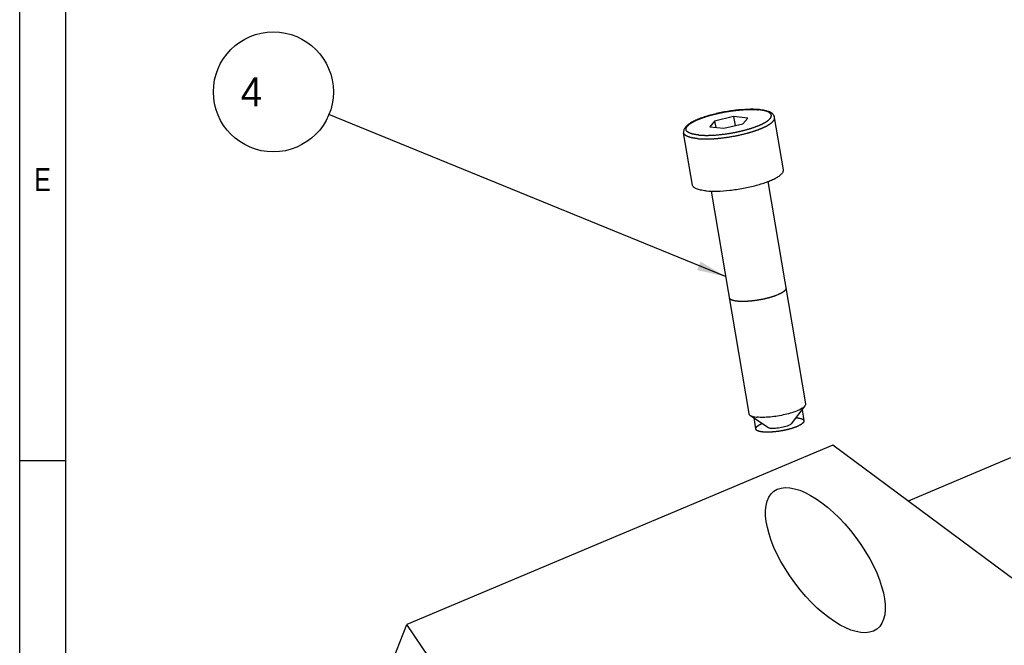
# Paper-space layout 'MG303647-00_KON_3PLEX_X1_2_2' of a CAD drawing. Header units: millimetres. Extents: x 1 to 840, y 1 to 593.
# Tile 3 of 14: x 1 to 86, y 184 to 238. Entities that reach past the tile are written whole.
import ezdxf

# ---------------------------------------------------------------- set-up
doc = ezdxf.new("R2010")
doc.units = ezdxf.units.MM
doc.header["$LTSCALE"] = 32.67
doc.linetypes.add('PHANTOM', pattern=[0.8, 0.45, -0.05, 0.1, -0.05, 0.1, -0.05])
doc.layers.get('0').update_dxf_attribs({"linetype": 'CONTINUOUS'})
doc.layers.add('DEFAULT_3', color=7, linetype='PHANTOM')
doc.styles.add('TEXTSTYLE_2', font='txt', dxfattribs={"width": 0.8})
doc.dimstyles.get("Standard").update_dxf_attribs({"dimtxt": 2.5, "dimasz": 2.5, "dimexe": 0.8, "dimexo": 0.8, "dimtad": 1, "dimdsep": 46, "dimtxsty": 'Standard', "dimblk": '_FILLED', "dimblk1": '_FILLED', "dimblk2": '_FILLED', "dimcen": 0.09, "dimclrt": 5, "dimazin": 2, "dimtol": 1, "dimtp": 0.01, "dimtm": 0.01, "dimtfac": 1, "dimtofl": 0, "dimtmove": 0, "dimatfit": 3, "dimldrblk": '_FILLED', "dimfxl": 1, "dimtolj": 1, "dimarcsym": 0})

# ---------------------------------------------------------------- blocks, each defined once
blk = doc.blocks.new('_FILLED')
at = {"color": 0, "linetype": 'ByBlock'}
blk.add_solid([(0, 0), (-1, 0.16), (-1, -0.16)], dxfattribs=at)
blk = doc.blocks.new('BALLOON_BL2', base_point=(22.998, 231.759))
at = {"color": 2, "linetype": 'Continuous'}
blk.add_circle((22.998, 231.759), 5.203, dxfattribs=at)
at = {"color": 5, "linetype": 'Continuous', "insert": (19.248, 233.009), "char_height": 2.5, "width": 7.5, "attachment_point": 1, "line_spacing_factor": 0.9}
blk.add_mtext(' 4 ', dxfattribs=at)

psp = doc.layouts.new('MG303647-00_KON_3PLEX_X1_2_2')

# ---------------------------------------------------------------- linework, layer by layer
at = {"color": 4, "linetype": 'Continuous'}
for p, q in [((1, 1), (1, 593)), ((1, 199.8), (5, 199.8))]:
    psp.add_line(p, q, dxfattribs=at)
at = {"color": 7, "linetype": 'Continuous'}
for p, q in [((5, 5), (5, 589)), ((61.2637, 229.2332), (60.8322, 228.736)), ((62.9118, 229.6112), (61.2637, 229.2332)), ((61.2637, 229.2332), (61.3564, 228.6846)), ((62.049, 228.6167), (63.6971, 228.9947)), ((62.9118, 229.6112), (63.0414, 228.8443)), ((64.1285, 229.4919), (62.9118, 229.6112)), ((63.6971, 228.9947), (64.1285, 229.4919)), ((67.2308, 225.0106), (66.4648, 229.5422)), ((59.3427, 223.6771), (58.5767, 228.2087)), ((60.8322, 228.736), (62.049, 228.6167)), ((65.8825, 223.9873), (69.1439, 204.6942)), ((60.9528, 223.152), (64.2138, 203.8608)), ((69.0858, 204.5171), (67.9104, 202.9775)), ((64.3268, 203.7126), (65.943, 202.6449)), ((71.5237, 201.1196), (34.5769, 185.5705)), ((101.5708, 178.779), (71.5237, 201.1196)), ((86.9188, 200.0114), (78.0399, 196.2747)), ((32.9978, 181.5942), (34.5769, 185.5705)), ((52.9503, 158.3169), (34.5769, 185.5705))]:
    psp.add_line(p, q, dxfattribs=at)
at = {"color": 2, "linetype": 'Continuous'}
for p, q in [((68.8465, 204.2036), (69.0106, 203.2326)), ((64.6559, 203.4952), (64.8201, 202.5242))]:
    psp.add_line(p, q, dxfattribs=at)
at = {"color": 7, "linetype": 'Continuous'}
psp.add_arc((64.598, 224.639), 5.606, 84.404907, 85.017605, dxfattribs=at)
psp.add_ellipse((70.8635, 191.1438), major_axis=(-4.4656, 5.9739), ratio=0.4430266, dxfattribs=at)
for points, knots in [([(65.0849, 230.2238), (64.775, 230.2508), (64.1033, 230.2586), (63.0565, 230.1759), (61.9614, 230.0049), (61.0641, 229.7963), (60.3943, 229.5933), (59.9483, 229.4335), (59.5545, 229.265), (59.2188, 229.0899), (58.9441, 228.9068), (58.7289, 228.7098), (58.6075, 228.5147), (58.5664, 228.3426), (58.5692, 228.2531), (58.5767, 228.2087)], [0, 0, 0, 0, 0.1298085, 0.2795291, 0.4377809, 0.5918612, 0.6635009, 0.7297251, 0.789474, 0.8420814, 0.8875125, 0.9268518, 0.9631826, 0.9812385, 1, 1, 1, 1]), ([(66.4648, 229.5422), (66.4552, 229.5988), (66.416, 229.7079), (66.3087, 229.8422), (66.1719, 229.9473), (65.9479, 230.0615), (65.6023, 230.1606), (65.3068, 230.2023), (65.1446, 230.2182)], [0, 0, 0, 0, 0.1091184, 0.214821, 0.3221733, 0.4343616, 0.6904152, 1, 1, 1, 1]), ([(60.514, 223.1769), (60.8296, 223.146), (61.5203, 223.1332), (62.6034, 223.2125), (63.7473, 223.385), (64.6894, 223.5982), (65.3949, 223.8066), (65.8649, 223.9707), (66.278, 224.1424), (66.6255, 224.3179), (66.9001, 224.4933), (67.0757, 224.6455), (67.1694, 224.7671), (67.2256, 224.8718), (67.2395, 224.959), (67.2308, 225.0106)], [0, 0, 0, 0, 0.1313366, 0.2852966, 0.4493971, 0.6100319, 0.6848787, 0.7540135, 0.8160963, 0.870023, 0.9150235, 0.9508495, 0.9655256, 0.9783235, 1, 1, 1, 1]), ([(60.514, 223.1769), (60.3547, 223.1925), (60.0712, 223.2323), (59.7452, 223.3225), (59.549, 223.4194), (59.4447, 223.4952), (59.3728, 223.5804), (59.3481, 223.6455), (59.3427, 223.6771)], [0, 0, 0, 0, 0.3588583, 0.6410039, 0.7532824, 0.8478995, 0.9281522, 1, 1, 1, 1]), ([(67.4451, 214.7434), (67.4441, 214.7323), (67.4425, 214.7157), (67.4403, 214.6936), (67.439, 214.6798), (67.438, 214.6688), (67.4372, 214.6619), (67.4369, 214.6571), (67.4364, 214.6543), (67.4344, 214.6513), (67.4324, 214.6476), (67.429, 214.6417), (67.4248, 214.6343), (67.418, 214.6225), (67.4096, 214.6077), (67.4012, 214.593), (67.3944, 214.5812), (67.3902, 214.5738), (67.3869, 214.5679), (67.3846, 214.5642), (67.3832, 214.5613), (67.3804, 214.5582), (67.3749, 214.5528), (67.3673, 214.5451), (67.3549, 214.5327), (67.3396, 214.5173), (67.3242, 214.5019), (67.3119, 214.4895), (67.3027, 214.4802), (67.2949, 214.4725), (67.2896, 214.4671), (67.2864, 214.464), (67.2845, 214.4617), (67.2808, 214.4593), (67.2765, 214.4562), (67.2687, 214.4506), (67.2578, 214.4427), (67.2445, 214.4332), (67.2269, 214.4206), (67.2049, 214.4048), (67.1828, 214.3889), (67.1652, 214.3763), (67.1541, 214.3683), (67.1465, 214.3628), (67.1419, 214.3596), (67.1358, 214.3564), (67.1286, 214.3523), (67.1169, 214.3457), (67.1024, 214.3376), (67.0791, 214.3245), (67.05, 214.3082), (67.0151, 214.2886), (66.9889, 214.2739), (66.9715, 214.2641), (66.9641, 214.26), (66.9585, 214.2567), (66.9518, 214.2535), (66.9396, 214.248), (66.9224, 214.2401), (66.8948, 214.2274), (66.8604, 214.2116), (66.8052, 214.1862), (66.7639, 214.1672), (66.7363, 214.1545)], [0, 0, 0, 0, 0.0625, 0.09375, 0.125, 0.140625, 0.15625, 0.1640625, 0.1679688, 0.171875, 0.1796875, 0.1875, 0.203125, 0.21875, 0.25, 0.28125, 0.296875, 0.3125, 0.3203125, 0.328125, 0.3320312, 0.3359375, 0.34375, 0.359375, 0.375, 0.40625, 0.4375, 0.453125, 0.46875, 0.484375, 0.4921875, 0.4960938, 0.5, 0.5039062, 0.5078125, 0.515625, 0.53125, 0.546875, 0.5625, 0.59375, 0.625, 0.640625, 0.65625, 0.6640625, 0.6679688, 0.671875, 0.6796875, 0.6875, 0.703125, 0.71875, 0.75, 0.78125, 0.8125, 0.8203125, 0.828125, 0.8320312, 0.8359375, 0.84375, 0.859375, 0.875, 0.90625, 0.9375, 1, 1, 1, 1]), ([(66.7363, 214.1545), (66.6906, 214.1376), (66.6221, 214.1122), (66.5307, 214.0783), (66.4736, 214.0571), (66.4279, 214.0401), (66.3937, 214.0274), (66.3679, 214.0179), (66.3509, 214.0115), (66.3436, 214.0089), (66.3382, 214.0067), (66.3314, 214.0049), (66.3201, 214.0015), (66.3036, 213.9967), (66.2774, 213.989), (66.2446, 213.9794), (66.2052, 213.9679), (66.1527, 213.9526), (66.0871, 213.9334), (66.0215, 213.9142), (65.9691, 213.8989), (65.9362, 213.8893), (65.9101, 213.8816), (65.8935, 213.8769), (65.8807, 213.8729), (65.866, 213.8697), (65.8408, 213.8638), (65.8045, 213.8556), (65.7466, 213.8423), (65.6741, 213.8257), (65.5872, 213.8058), (65.5147, 213.7893), (65.4568, 213.776), (65.4205, 213.7677), (65.3915, 213.7611), (65.3698, 213.756), (65.3476, 213.7526), (65.3034, 213.7448), (65.237, 213.7334), (65.1485, 213.7182), (65.0599, 213.7029), (64.9862, 213.6902), (64.9272, 213.68), (64.8903, 213.6738), (64.8608, 213.6683), (64.8311, 213.6651), (64.7792, 213.6588), (64.705, 213.6502), (64.6159, 213.6397), (64.5417, 213.6311), (64.4824, 213.6241), (64.4379, 213.6189), (64.4007, 213.6145), (64.3712, 213.6111), (64.3411, 213.6073), (64.307, 213.6056), (64.2517, 213.6022), (64.1828, 213.5983), (64.1, 213.5934), (64.0173, 213.5886), (63.9482, 213.5846), (63.8932, 213.5815), (63.8583, 213.5791), (63.834, 213.5797), (63.8091, 213.5799), (63.7782, 213.5803), (63.741, 213.5807), (63.6914, 213.5812), (63.6295, 213.5819), (63.5675, 213.5825), (63.518, 213.583), (63.487, 213.5834), (63.4622, 213.5836), (63.4467, 213.5838), (63.4344, 213.5839), (63.425, 213.584), (63.4174, 213.585), (63.4067, 213.586), (63.3935, 213.5874), (63.3723, 213.5896), (63.3352, 213.5934), (63.2822, 213.5988), (63.2186, 213.6053), (63.1656, 213.6108), (63.1285, 213.6146), (63.1073, 213.6168), (63.0915, 213.6184), (63.0781, 213.6197), (63.0677, 213.6209), (63.0566, 213.6218), (63.047, 213.6244), (63.0309, 213.6282), (63.011, 213.6332), (62.9869, 213.639), (62.9629, 213.6449), (62.9309, 213.6528), (62.8989, 213.6606), (62.8669, 213.6684), (62.8429, 213.6743), (62.8189, 213.6802), (62.801, 213.6846), (62.7889, 213.6875), (62.7831, 213.689), (62.7775, 213.6901), (62.7752, 213.6916), (62.7711, 213.6937), (62.7652, 213.6968), (62.7546, 213.7024), (62.7413, 213.7095), (62.7201, 213.7207), (62.6936, 213.7347), (62.667, 213.7488), (62.6458, 213.76), (62.6299, 213.7684), (62.6166, 213.7754), (62.6061, 213.7811), (62.5993, 213.7846), (62.5949, 213.787), (62.5919, 213.7884), (62.5913, 213.7902), (62.5897, 213.7924), (62.5875, 213.7959), (62.5847, 213.8002), (62.5781, 213.8107), (62.5681, 213.8263), (62.5549, 213.8472), (62.5372, 213.8751), (62.5239, 213.896), (62.5151, 213.91)], [0, 0, 0, 0, 0.03125, 0.046875, 0.0625, 0.0703125, 0.078125, 0.0859375, 0.0878906, 0.0898438, 0.0908203, 0.0917969, 0.09375, 0.0976562, 0.1015625, 0.109375, 0.1171875, 0.125, 0.140625, 0.15625, 0.1640625, 0.171875, 0.1757812, 0.1796875, 0.1816406, 0.1835938, 0.1875, 0.1953125, 0.203125, 0.21875, 0.234375, 0.25, 0.2578125, 0.265625, 0.2695312, 0.2734375, 0.2773438, 0.28125, 0.296875, 0.3125, 0.328125, 0.34375, 0.3515625, 0.359375, 0.3632812, 0.3671875, 0.375, 0.390625, 0.40625, 0.421875, 0.4296875, 0.4375, 0.4453125, 0.4492188, 0.453125, 0.4609375, 0.46875, 0.484375, 0.5, 0.515625, 0.53125, 0.5390625, 0.546875, 0.5507812, 0.5546875, 0.5625, 0.5703125, 0.578125, 0.59375, 0.609375, 0.6171875, 0.625, 0.6289062, 0.6328125, 0.6347656, 0.6367188, 0.6386719, 0.640625, 0.6445312, 0.6484375, 0.65625, 0.671875, 0.6875, 0.703125, 0.7109375, 0.7148438, 0.71875, 0.7226562, 0.7246094, 0.7265625, 0.7304688, 0.734375, 0.7421875, 0.75, 0.7578125, 0.765625, 0.78125, 0.7890625, 0.796875, 0.8046875, 0.8125, 0.8144531, 0.8164062, 0.8183594, 0.8193359, 0.8203125, 0.8242188, 0.828125, 0.8359375, 0.84375, 0.859375, 0.875, 0.8828125, 0.890625, 0.8984375, 0.9023438, 0.90625, 0.9082031, 0.9091797, 0.9101562, 0.9121094, 0.9140625, 0.9179688, 0.921875, 0.9375, 0.953125, 0.96875, 1, 1, 1, 1]), ([(69.0858, 204.5171), (69.0587, 204.4816), (68.9868, 204.4106), (68.7887, 204.2688), (68.4471, 204.1007), (67.9484, 203.9208), (67.362, 203.7629), (66.7288, 203.6382), (66.0925, 203.5557), (65.4973, 203.5209), (65.1194, 203.5312), (64.9459, 203.5482)], [0, 0, 0, 0, 0.0308887, 0.0692864, 0.1682204, 0.2928817, 0.4358323, 0.5878773, 0.7390371, 0.8793889, 1, 1, 1, 1]), ([(69.1439, 204.6942), (69.1486, 204.6659), (69.1408, 204.5999), (69.1069, 204.5448), (69.0858, 204.5171)], [0, 0, 0, 0, 0.4516162, 1, 1, 1, 1]), ([(64.2138, 203.8608), (64.2186, 203.8325), (64.2477, 203.7728), (64.2978, 203.7318), (64.3268, 203.7126)], [0, 0, 0, 0, 0.4516527, 1, 1, 1, 1]), ([(64.3268, 203.7126), (64.3605, 203.6904), (64.4415, 203.6506), (64.6469, 203.5857), (64.821, 203.5604), (64.9459, 203.5482)], [0, 0, 0, 0, 0.1873743, 0.4165943, 1, 1, 1, 1]), ([(65.9429, 202.645), (65.9737, 202.6246), (66.0596, 202.5951), (66.1473, 202.582), (66.1989, 202.5769)], [0, 0, 0, 0, 0.4159603, 1, 1, 1, 1]), ([(67.9104, 202.9774), (67.8853, 202.9447), (67.8031, 202.8829), (67.6467, 202.8053), (67.44, 202.7309), (67.1106, 202.6423), (66.7635, 202.5855), (66.4269, 202.5656), (66.2706, 202.5699), (66.1989, 202.5769)], [0, 0, 0, 0, 0.0690866, 0.1680664, 0.29278, 0.4357855, 0.738929, 0.8793564, 1, 1, 1, 1])]:
    psp.add_open_spline(points, degree=3, knots=knots, dxfattribs=at)
at = {"color": 2, "linetype": 'Continuous'}
for points, knots in [([(68.3132, 203.5048), (68.337, 203.5018), (68.3846, 203.4958), (68.4442, 203.4883), (68.4918, 203.4823), (68.5216, 203.4785), (68.5454, 203.4755), (68.5633, 203.4733), (68.5781, 203.4714), (68.5886, 203.4701), (68.5944, 203.4693), (68.5993, 203.4689), (68.6023, 203.4678), (68.6069, 203.4666), (68.6148, 203.4644), (68.6261, 203.4612), (68.6397, 203.4575), (68.6578, 203.4525), (68.6804, 203.4462), (68.7075, 203.4387), (68.7346, 203.4312), (68.7572, 203.4249), (68.7753, 203.4199), (68.7889, 203.4161), (68.8002, 203.413), (68.8082, 203.4108), (68.8125, 203.4095), (68.8164, 203.4087), (68.8181, 203.4073), (68.8212, 203.4056), (68.8262, 203.4026), (68.8335, 203.3984), (68.8422, 203.3933), (68.8538, 203.3864), (68.8683, 203.3779), (68.8857, 203.3677), (68.9032, 203.3575), (68.9177, 203.3489), (68.9293, 203.3421), (68.938, 203.337), (68.9452, 203.3327), (68.9504, 203.3298), (68.9532, 203.328), (68.9558, 203.3269), (68.9562, 203.3252), (68.9575, 203.3231), (68.9595, 203.3195), (68.9625, 203.3143), (68.9659, 203.308), (68.9706, 203.2997), (68.9765, 203.2892), (68.9835, 203.2767), (68.9905, 203.2642), (68.9963, 203.2538), (69.001, 203.2454), (69.0045, 203.2392), (69.0074, 203.2339), (69.0095, 203.2303), (69.0105, 203.2282), (69.0119, 203.2267), (69.0109, 203.2248), (69.0105, 203.2225), (69.0093, 203.2183), (69.0078, 203.2123), (69.0059, 203.2052), (69.0035, 203.1957), (69.0004, 203.1838), (68.9967, 203.1695), (68.993, 203.1552), (68.9899, 203.1433), (68.9875, 203.1337), (68.9856, 203.1266), (68.984, 203.1206), (68.9831, 203.1165), (68.9823, 203.1141), (68.9823, 203.1123), (68.9801, 203.1103), (68.9778, 203.1078), (68.9736, 203.1032), (68.9677, 203.0968), (68.9606, 203.089), (68.9511, 203.0787), (68.9392, 203.0658), (68.9249, 203.0503), (68.9107, 203.0348), (68.8988, 203.0219), (68.8893, 203.0116), (68.8822, 203.0039), (68.8762, 202.9974), (68.8722, 202.9929), (68.8696, 202.9903), (68.8683, 202.9884), (68.8648, 202.9864), (68.8609, 202.9837), (68.8538, 202.979), (68.8437, 202.9723), (68.8316, 202.9643), (68.8155, 202.9536), (68.7953, 202.9402), (68.7711, 202.9242), (68.7469, 202.9081), (68.7267, 202.8947), (68.7105, 202.884), (68.6984, 202.876), (68.6883, 202.8693), (68.6813, 202.8646), (68.6771, 202.862), (68.6745, 202.86), (68.67, 202.858), (68.6646, 202.8553), (68.6548, 202.8506), (68.641, 202.844), (68.6243, 202.836), (68.6021, 202.8253), (68.5744, 202.812), (68.5301, 202.7907), (68.4746, 202.7641), (68.4303, 202.7428), (68.4081, 202.7321)], [0, 0, 0, 0, 0.03125, 0.0625, 0.078125, 0.09375, 0.1015625, 0.109375, 0.1171875, 0.1210938, 0.1230469, 0.125, 0.1269531, 0.1289062, 0.1328125, 0.140625, 0.1484375, 0.15625, 0.171875, 0.1875, 0.203125, 0.21875, 0.2265625, 0.234375, 0.2421875, 0.2460938, 0.2480469, 0.25, 0.2519531, 0.2539062, 0.2578125, 0.265625, 0.2734375, 0.28125, 0.296875, 0.3125, 0.328125, 0.34375, 0.3515625, 0.359375, 0.3671875, 0.3710938, 0.3730469, 0.375, 0.3769531, 0.3789062, 0.3828125, 0.390625, 0.3984375, 0.40625, 0.421875, 0.4375, 0.453125, 0.46875, 0.4765625, 0.484375, 0.4921875, 0.4960938, 0.4980469, 0.5, 0.5019531, 0.5039062, 0.5078125, 0.515625, 0.5234375, 0.53125, 0.546875, 0.5625, 0.578125, 0.59375, 0.6015625, 0.609375, 0.6171875, 0.6210938, 0.6230469, 0.625, 0.6269531, 0.6289062, 0.6328125, 0.640625, 0.6484375, 0.65625, 0.671875, 0.6875, 0.703125, 0.71875, 0.7265625, 0.734375, 0.7421875, 0.7460938, 0.7480469, 0.75, 0.7519531, 0.7539062, 0.7578125, 0.765625, 0.7734375, 0.78125, 0.796875, 0.8125, 0.828125, 0.84375, 0.8515625, 0.859375, 0.8671875, 0.8710938, 0.8730469, 0.875, 0.8769531, 0.8789062, 0.8828125, 0.890625, 0.8984375, 0.90625, 0.921875, 0.9375, 0.96875, 1, 1, 1, 1]), ([(68.4081, 202.7321), (68.3821, 202.7224), (68.3301, 202.7031), (68.2651, 202.679), (68.2131, 202.6596), (68.1741, 202.6451), (68.1416, 202.6331), (68.1156, 202.6234), (68.0994, 202.6174), (68.0863, 202.6126), (68.077, 202.6088), (68.0654, 202.6055), (68.0503, 202.6011), (68.0313, 202.5955), (68.001, 202.5866), (67.963, 202.5755), (67.9023, 202.5576), (67.8416, 202.5398), (67.7808, 202.522), (67.743, 202.5108), (67.7124, 202.502), (67.6901, 202.495), (67.6656, 202.4895), (67.6332, 202.482), (67.5927, 202.4727), (67.5278, 202.4577), (67.4467, 202.439), (67.3658, 202.4202), (67.3088, 202.4073), (67.2768, 202.3995), (67.2511, 202.395), (67.2255, 202.3905), (67.1913, 202.3845), (67.1315, 202.374), (67.0461, 202.3591), (66.9606, 202.3441), (66.9008, 202.3336), (66.8667, 202.3277), (66.8323, 202.3213), (66.7909, 202.3169), (66.7241, 202.3086), (66.6408, 202.2986), (66.5574, 202.2885), (66.4907, 202.2804), (66.449, 202.2754), (66.4198, 202.2718), (66.4032, 202.27), (66.3873, 202.2691), (66.3671, 202.2678), (66.3188, 202.2648), (66.2464, 202.2601), (66.1659, 202.255), (66.1016, 202.251), (66.0613, 202.2484), (66.0293, 202.2464), (65.9964, 202.244), (65.9612, 202.2444), (65.9182, 202.2445), (65.861, 202.2447), (65.7895, 202.2449), (65.7181, 202.2453), (65.6679, 202.2453), (65.6432, 202.2456), (65.6284, 202.2454), (65.6167, 202.2468), (65.6009, 202.2481), (65.5763, 202.2504), (65.5454, 202.2532), (65.5083, 202.2566), (65.4713, 202.2599), (65.4342, 202.2633), (65.3971, 202.2667), (65.3662, 202.2695), (65.3415, 202.2717), (65.3275, 202.273), (65.3184, 202.2739), (65.3135, 202.2742), (65.31, 202.275), (65.3051, 202.2761), (65.2991, 202.2774), (65.2847, 202.2807), (65.2534, 202.2877), (65.2149, 202.2963), (65.1765, 202.3049), (65.1476, 202.3114), (65.1187, 202.3178), (65.0947, 202.3233), (65.079, 202.3267), (65.0719, 202.3284), (65.0668, 202.3294), (65.063, 202.3313), (65.0581, 202.3336), (65.0518, 202.3366), (65.0438, 202.3404), (65.0342, 202.345), (65.0214, 202.351), (65.0055, 202.3586), (64.9863, 202.3677), (64.9672, 202.3768), (64.948, 202.3859), (64.932, 202.3935), (64.9192, 202.3996), (64.9114, 202.4034), (64.9056, 202.406), (64.9027, 202.4076), (64.9015, 202.4096), (64.8994, 202.412), (64.8964, 202.4159), (64.8925, 202.4208), (64.8863, 202.4285), (64.8786, 202.4382), (64.8693, 202.4499), (64.8601, 202.4615), (64.8508, 202.4732), (64.8415, 202.4848), (64.8339, 202.4945), (64.8284, 202.5013), (64.8259, 202.5047), (64.824, 202.5066), (64.8247, 202.5089), (64.8247, 202.5117), (64.8253, 202.5161), (64.8258, 202.5216), (64.8265, 202.5283), (64.8274, 202.5372), (64.8285, 202.5483), (64.8298, 202.5616), (64.8312, 202.5749), (64.8325, 202.5882), (64.8336, 202.5993), (64.8345, 202.6082), (64.8353, 202.6149), (64.8354, 202.6203), (64.84, 202.6254), (64.8438, 202.6303), (64.8489, 202.6365), (64.8568, 202.6464), (64.8667, 202.6588), (64.8786, 202.6736), (64.8906, 202.6885), (64.9025, 202.7033), (64.9124, 202.7157), (64.9204, 202.7256), (64.9263, 202.733), (64.9313, 202.7392), (64.9347, 202.7435), (64.9366, 202.7457), (64.9374, 202.7469), (64.9404, 202.7488), (64.9442, 202.7517), (64.9515, 202.7568), (64.9605, 202.7631), (64.9713, 202.7708), (64.9857, 202.781), (65.0037, 202.7937), (65.0253, 202.8089), (65.0469, 202.8242), (65.0685, 202.8395), (65.0865, 202.8522), (65.101, 202.8623), (65.1099, 202.8687), (65.1173, 202.8738), (65.1213, 202.877), (65.1269, 202.8796), (65.132, 202.8822), (65.1412, 202.8867), (65.1542, 202.8933), (65.1751, 202.9037), (65.2012, 202.9167), (65.2326, 202.9323), (65.2744, 202.9532), (65.3266, 202.9793), (65.3684, 203.0001), (65.3893, 203.0105)], [0, 0, 0, 0, 0.015625, 0.03125, 0.0390625, 0.046875, 0.0546875, 0.0585938, 0.0625, 0.0644531, 0.0664062, 0.0683594, 0.0703125, 0.0742188, 0.078125, 0.0859375, 0.09375, 0.109375, 0.1171875, 0.125, 0.1289062, 0.1328125, 0.1367188, 0.140625, 0.1484375, 0.15625, 0.171875, 0.1875, 0.1953125, 0.1992188, 0.203125, 0.2070312, 0.2109375, 0.21875, 0.234375, 0.25, 0.2578125, 0.2617188, 0.265625, 0.2734375, 0.28125, 0.296875, 0.3125, 0.3203125, 0.328125, 0.3320312, 0.3339844, 0.3359375, 0.3398438, 0.34375, 0.359375, 0.375, 0.3828125, 0.390625, 0.3945312, 0.3984375, 0.40625, 0.4140625, 0.421875, 0.4375, 0.453125, 0.4609375, 0.4648438, 0.4667969, 0.46875, 0.4726562, 0.4765625, 0.484375, 0.4921875, 0.5, 0.5078125, 0.515625, 0.5234375, 0.5273438, 0.53125, 0.5322266, 0.5332031, 0.5341797, 0.5351562, 0.5371094, 0.5390625, 0.546875, 0.5625, 0.5703125, 0.578125, 0.5859375, 0.59375, 0.5976562, 0.5986328, 0.5996094, 0.6015625, 0.6035156, 0.6054688, 0.609375, 0.6132812, 0.6171875, 0.625, 0.6328125, 0.640625, 0.6484375, 0.65625, 0.6601562, 0.6640625, 0.6660156, 0.6669922, 0.6679688, 0.6699219, 0.671875, 0.6757812, 0.6796875, 0.6875, 0.6953125, 0.703125, 0.7109375, 0.71875, 0.7265625, 0.7304688, 0.7324219, 0.7333984, 0.734375, 0.7363281, 0.7382812, 0.7421875, 0.7460938, 0.75, 0.7578125, 0.765625, 0.7734375, 0.78125, 0.7890625, 0.7929688, 0.796875, 0.8007812, 0.8027344, 0.8046875, 0.8085938, 0.8125, 0.8203125, 0.828125, 0.8359375, 0.84375, 0.8515625, 0.8554688, 0.859375, 0.8632812, 0.8652344, 0.8662109, 0.8666992, 0.8671875, 0.8691406, 0.8710938, 0.875, 0.8789062, 0.8828125, 0.890625, 0.8984375, 0.90625, 0.9140625, 0.921875, 0.9257812, 0.9296875, 0.9316406, 0.9335938, 0.9345703, 0.9355469, 0.9375, 0.9414062, 0.9453125, 0.953125, 0.9609375, 0.96875, 0.984375, 1, 1, 1, 1])]:
    psp.add_open_spline(points, degree=3, knots=knots, dxfattribs=at)
at = {"layer": 'DEFAULT_3', "color": 7, "linetype": 'PHANTOM'}
psp.add_arc((64.5911, 225.2176), 5.0142, 83.637017, 84.406374, dxfattribs=at)
for points, knots in [([(59.8809, 228.02), (59.7252, 228.0352), (59.45, 228.0742), (59.135, 228.1647), (58.9503, 228.2629), (58.8558, 228.3397), (58.7951, 228.4269), (58.7646, 228.5618), (58.8262, 228.7066), (58.9351, 228.8344), (59.111, 228.9894), (59.4158, 229.1782), (59.8706, 229.3909), (60.4239, 229.5945), (61.0549, 229.7813), (61.74, 229.9438), (62.4532, 230.0757), (63.1673, 230.172), (63.855, 230.2289), (64.4901, 230.2447), (64.8925, 230.2263), (65.0799, 230.2079)], [0, 0, 0, 0, 0.058361, 0.1035491, 0.1212477, 0.1360225, 0.148583, 0.1601567, 0.1861021, 0.2029775, 0.2230454, 0.273148, 0.3360598, 0.4100824, 0.4928043, 0.5813539, 0.6725777, 0.7631972, 0.8499639, 0.9298039, 1, 1, 1, 1]), ([(59.8809, 228.02), (60.0666, 228.0018), (60.4654, 227.9833), (61.3352, 228.0044), (62.2575, 228.1072), (63.1919, 228.2781), (63.8735, 228.4382), (64.5029, 228.6224), (65.0571, 228.8236), (65.5156, 229.0342), (65.8253, 229.2217), (66.007, 229.375), (66.1008, 229.4796), (66.1615, 229.5822), (66.1871, 229.6835), (66.1734, 229.7816), (66.1208, 229.8704), (66.0343, 229.9487), (65.8614, 230.0491), (65.5607, 230.1428), (65.2968, 230.1842), (65.1468, 230.2009)], [0, 0, 0, 0, 0.0701469, 0.1498787, 0.3270154, 0.4182695, 0.5070034, 0.5901064, 0.6647348, 0.7284828, 0.7796183, 0.8002408, 0.8176576, 0.8322182, 0.8446568, 0.856219, 0.8684529, 0.8826677, 0.8996666, 0.9432572, 1, 1, 1, 1]), ([(59.7479, 227.7085), (60.0635, 227.6776), (60.7542, 227.6648), (61.8373, 227.7441), (62.9812, 227.9165), (63.9232, 228.1298), (64.6288, 228.3382), (65.0987, 228.5022), (65.5118, 228.6739), (65.8593, 228.8494), (66.134, 229.0248), (66.3096, 229.177), (66.4033, 229.2986), (66.4595, 229.4033), (66.4735, 229.4905), (66.4647, 229.5422)], [0, 0, 0, 0, 0.1313334, 0.2852893, 0.4493861, 0.6100187, 0.6848652, 0.7540005, 0.8160845, 0.8700132, 0.9150164, 0.9508455, 0.9655231, 0.9783224, 1, 1, 1, 1]), ([(59.7479, 227.7085), (59.5886, 227.7241), (59.3051, 227.7638), (58.9791, 227.8541), (58.7829, 227.951), (58.6786, 228.0268), (58.6067, 228.112), (58.582, 228.1771), (58.5767, 228.2087)], [0, 0, 0, 0, 0.3588706, 0.6410167, 0.7532918, 0.8479039, 0.9281524, 1, 1, 1, 1])]:
    psp.add_open_spline(points, degree=3, knots=knots, dxfattribs=at)

# ---------------------------------------------------------------- block references
at = {"color": 2, "linetype": 'Continuous'}
psp.add_blockref('BALLOON_BL2', (22.9978, 231.7586), dxfattribs=at)

# ---------------------------------------------------------------- texts
at = {"color": 5, "linetype": 'Continuous', "insert": (2.2639, 225.15), "char_height": 2, "width": 1.6, "attachment_point": 1, "line_spacing_factor": 0.9, "style": 'TEXTSTYLE_2'}
psp.add_mtext('E', dxfattribs=at)

# ---------------------------------------------------------------- leaders
at = {"color": 2, "linetype": 'Continuous'}
psp.add_leader([(62.2065, 215.7355), (27.814, 229.7904)], dimstyle='Standard', override={"dimtad": 0}, dxfattribs=at)

doc.saveas('drawing.dxf')
